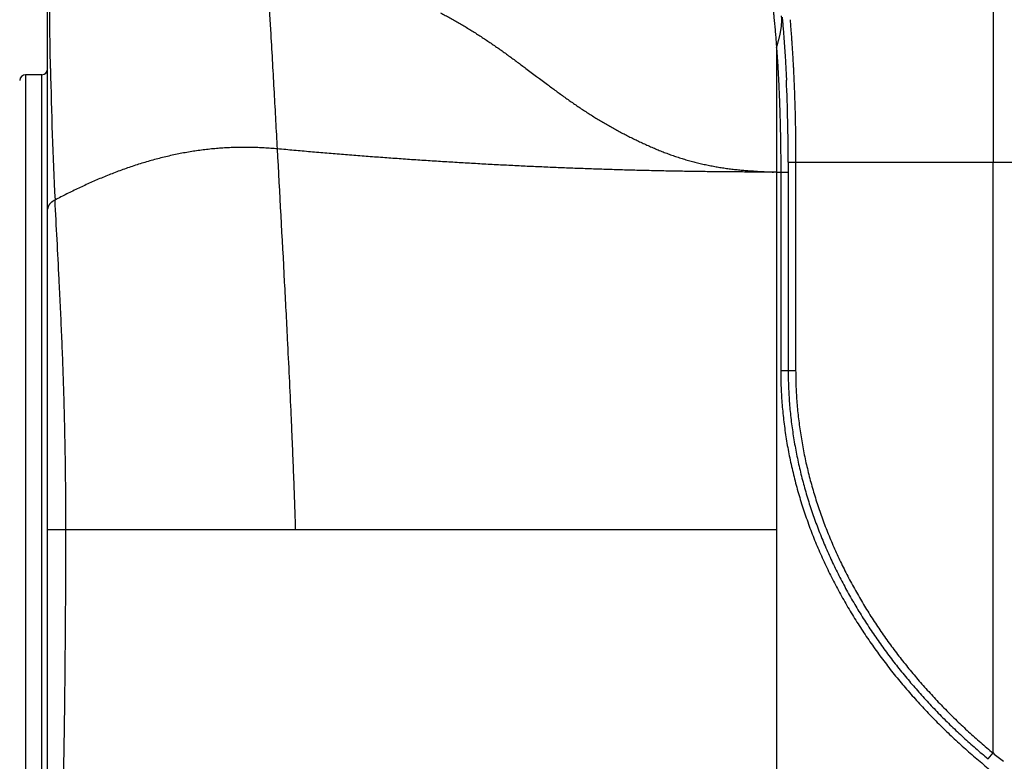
# Model space of a CAD drawing. Header units: millimetres. Extents: x 0 to 1300, y 0 to 891.
# Tile 81 of 127: x 353 to 378, y 437 to 456. Entities that reach past the tile are written whole.
import ezdxf

# ---------------------------------------------------------------- set-up
doc = ezdxf.new("R2010")
doc.units = ezdxf.units.MM
doc.header["$LTSCALE"] = 0.545669
doc.linetypes.add('CENTER', pattern=[50.8, 31.75, -6.35, 6.35, -6.35])
doc.layers.add('NoLayerName_001', color=7, linetype='Continuous')
doc.styles.get("Standard").update_dxf_attribs({"font": 'txt', "bigfont": 'extfont2'})
doc.dimstyles.get("Standard").update_dxf_attribs({"dimtxt": 2.5, "dimasz": 2.5, "dimexe": 1, "dimexo": 1, "dimtad": 1, "dimdec": 3, "dimzin": 0, "dimdsep": 46, "dimtxsty": 'Standard', "dimcen": 2.5, "dimadec": 3, "dimazin": 0, "dimtfac": 0.75, "dimtdec": 3, "dimtmove": 0, "dimatfit": 3, "dimfxl": 1, "dimarcsym": 0})

# ---------------------------------------------------------------- blocks, each defined once
blk = doc.blocks.new('_OPEN30')
at = {"color": 0, "linetype": 'ByBlock', "lineweight": -2}
for p, q in [((-1, 0.267949), (0, 0)), ((0, 0), (-1, -0.267949)), ((0, 0), (-1, 0))]:
    blk.add_line(p, q, dxfattribs=at)
blk = doc.blocks.new('*D30')
at = {"layer": 'Defpoints', "color": 0}
for p in [(337.5, 522.5), (510, 495), (337.5, 368.708)]:
    blk.add_point(p, dxfattribs=at)
at = {"layer": 'NoLayerName_001', "color": 0, "linetype": 'Continuous', "lineweight": 13}
for p, q in [((337.5, 519.5), (337.5, 365.708)), ((510, 492), (510, 365.708)), ((505.5, 368.708), (342, 368.708))]:
    blk.add_line(p, q, dxfattribs=at)
at = {"layer": 'NoLayerName_001', "color": 0, "lineweight": 13, "xscale": 4.5, "yscale": 4.5, "zscale": 4.5, "rotation": 180}
blk.add_blockref('_OPEN30', (337.5, 368.708), dxfattribs=at)
at = {"layer": 'NoLayerName_001', "color": 0, "lineweight": 13, "xscale": 4.5, "yscale": 4.5, "zscale": 4.5}
blk.add_blockref('_OPEN30', (510, 368.708), dxfattribs=at)
at = {"layer": 'NoLayerName_001', "color": 0, "lineweight": 13, "insert": (423.75, 378.003), "char_height": 10.5, "attachment_point": 5}
blk.add_mtext('\\W0.8000;１７３', dxfattribs=at)

msp = doc.modelspace()

# ---------------------------------------------------------------- linework, layer by layer
at = {"layer": 'NoLayerName_001', "color": 2, "linetype": 'CENTER', "lineweight": 13}
msp.add_line((378, 483.0407), (378, 420.4645), dxfattribs=at)
at = {"layer": 'NoLayerName_001', "color": 60, "linetype": 'Continuous', "lineweight": 25}
for p, q in [((378.0005, 458.35), (378.0005, 452.35)), ((354.2005, 430.3112), (354.2005, 456.2148)), ((372.5505, 455.2326), (372.5505, 452.1)), ((353.6466, 454.55), (353.6466, 431.65)), ((354.0505, 454.55), (353.6466, 454.55)), ((354.0505, 431.65), (354.0505, 454.55)), ((372.8438, 452.35), (384.8829, 452.35)), ((372.8438, 452.35), (372.8438, 447.1019)), ((373.0318, 452.35), (373.0318, 447.1019)), ((378.0005, 437.4737), (378.0005, 452.35)), ((372.5505, 452.1), (372.8561, 452.1)), ((372.5505, 452.1), (372.5505, 443.1)), ((372.6561, 452.1), (372.6561, 447.1015)), ((372.6561, 447.1015), (373.0318, 447.1019)), ((354.2005, 443.1), (360.444, 443.1)), ((360.444, 443.1), (372.5505, 443.1)), ((372.5506, 443.1), (372.5506, 431.1)), ((377.8767, 437.3239), (378.0005, 437.4737))]:
    msp.add_line(p, q, dxfattribs=at)
for centre, radius, start, end in [((354.0505, 454.7), 0.15, 270, 0), ((463.6928, 456.8404), 109.4415, 181.117443, 182.851581), ((353.6466, 454.4), 0.15, 90, 178.5), ((327.3891, 452.392), 45.4548, 359.94703, 2.55086), ((390.7668, 453.1441), 20.2124, 230.83097, 231.78176)]:
    msp.add_arc(centre, radius, start, end, dxfattribs=at)
for points, knots in [([(359.9868, 452.6839), (359.9608, 453.1567), (359.9084, 454.1198), (359.7794, 456.396), (359.6546, 458.4089), (359.572, 459.9499), (359.5576, 460.195), (359.5545, 460.2475), (359.5518, 460.2825), (359.5505, 460.3)], [0, 0, 0, 0, 1.4204983, 2.8936076, 6.839435, 7.4707675, 7.5233784, 7.5759882, 7.6285913, 7.6285913, 7.6285913, 7.6285913]), ([(372.4082, 456.6416), (372.4099, 456.6286), (372.4135, 456.6025), (372.4187, 456.5634), (372.4238, 456.5242), (372.4288, 456.4851), (372.4338, 456.4459), (372.4386, 456.4068), (372.4433, 456.3676), (372.448, 456.3284), (372.4526, 456.2892), (372.457, 456.25), (372.4614, 456.2108), (372.4658, 456.1715), (372.47, 456.1323), (372.4742, 456.0931), (372.4783, 456.0538), (372.4837, 456.0015), (372.4902, 455.936), (372.4978, 455.8574), (372.5052, 455.7788), (372.5122, 455.7002), (372.5191, 455.6216), (372.5257, 455.543), (372.5322, 455.4643), (372.5384, 455.3856), (372.5444, 455.3069), (372.5482, 455.2544), (372.5502, 455.2282)], [0, 0, 0, 0, 0.0394666, 0.0789332, 0.1183997, 0.1578661, 0.1973324, 0.2367987, 0.2762651, 0.3157315, 0.355198, 0.3946646, 0.4341312, 0.4735978, 0.5130644, 0.5525309, 0.5919972, 0.6314634, 0.7103956, 0.7893277, 0.8682599, 0.9471921, 1.0261243, 1.1050564, 1.1839885, 1.2629204, 1.3418522, 1.4207836, 1.4207836, 1.4207836, 1.4207836]), ([(354.2721, 454.706), (354.2708, 454.7774), (354.268, 454.92), (354.2644, 455.1341), (354.2612, 455.3481), (354.2587, 455.5383), (354.2568, 455.7048), (354.2557, 455.8237), (354.2551, 455.9188), (354.2548, 455.9901), (354.2547, 456.0615), (354.2548, 456.1091), (354.2548, 456.1328)], [0, 0, 0, 0, 0.2140364, 0.4280726, 0.6421099, 0.8561496, 0.9988441, 1.1415376, 1.2128837, 1.2842293, 1.3555747, 1.4269201, 1.4269201, 1.4269201, 1.4269201]), ([(364.0904, 456.1092), (364.1303, 456.0882), (364.2103, 456.0467), (364.3291, 455.9821), (364.4473, 455.9163), (364.5646, 455.849), (364.6811, 455.7804), (364.7968, 455.7104), (364.9118, 455.6392), (365.0261, 455.5668), (365.1395, 455.4933), (365.2523, 455.4186), (365.3643, 455.343), (365.4757, 455.2664), (365.5864, 455.1889), (365.6966, 455.1106), (365.8062, 455.0315), (365.9154, 454.9518), (366.0243, 454.8717), (366.1328, 454.7911), (366.3856, 454.6024), (366.6372, 454.4123), (366.8904, 454.2242), (366.9992, 454.144), (367.1084, 454.0642), (367.218, 453.9851), (367.3281, 453.9067), (367.4389, 453.8292), (367.5504, 453.7527), (367.6626, 453.6773), (367.7756, 453.6031), (367.8894, 453.5302), (368.0042, 453.4587), (368.1198, 453.3887), (368.2363, 453.3201), (368.3536, 453.2529), (368.4717, 453.1872), (368.5906, 453.1228), (368.7102, 453.0598), (368.8305, 452.998), (368.9113, 452.9581), (368.9516, 452.938)], [0, 0, 0, 0, 0.1351824, 0.2703835, 0.4056027, 0.5408378, 0.6760844, 0.8113366, 0.9465865, 1.0818247, 1.2170407, 1.3522336, 1.487412, 1.6225835, 1.7577534, 1.8929256, 2.0281023, 2.1632829, 2.2984647, 2.433644, 2.5688212, 3.2446916, 3.3798644, 3.5150395, 3.6502179, 3.7853969, 3.9205755, 4.0557557, 4.1909418, 4.3261312, 4.4613191, 4.5965042, 4.7316889, 4.8668763, 5.0020667, 5.1372587, 5.2724496, 5.4076366, 5.5428217, 5.6780081, 5.8131988, 5.8131988, 5.8131988, 5.8131988]), ([(372.5502, 455.2282), (372.5561, 455.2492), (372.5651, 455.2808), (372.5768, 455.323), (372.5856, 455.3547), (372.5942, 455.3864), (372.6027, 455.4181), (372.6109, 455.4499), (372.619, 455.4817), (372.6268, 455.5137), (372.6342, 455.5457), (372.6413, 455.5777), (372.648, 455.6099), (372.6542, 455.6422), (372.6599, 455.6745), (372.6651, 455.707), (372.6696, 455.7396), (372.6735, 455.7723), (372.6767, 455.8051), (372.6792, 455.8379), (372.6808, 455.8708), (372.6816, 455.9038), (372.6816, 455.9367), (372.6806, 455.9696), (372.6788, 456.0024), (372.6766, 456.0242), (372.6756, 456.0351)], [0, 0, 0, 0, 0.06567993, 0.09851908, 0.13135887, 0.16420056, 0.19704576, 0.2298966, 0.26275337, 0.29561259, 0.32847145, 0.36132857, 0.39418422, 0.42704053, 0.45990171, 0.49277424, 0.52566709, 0.55858976, 0.59153487, 0.62448716, 0.65743407, 0.69036606, 0.72327686, 0.75616372, 0.78902766, 0.8218737, 0.8218737, 0.8218737, 0.8218737]), ([(372.691, 456.003), (372.6934, 455.9766), (372.6985, 455.9237), (372.7056, 455.8445), (372.7125, 455.7652), (372.7192, 455.6859), (372.7256, 455.6066), (372.7319, 455.5272), (372.7379, 455.4479), (372.7437, 455.3685), (372.7493, 455.2891), (372.7547, 455.2097), (372.7599, 455.1303), (372.765, 455.0508), (372.7698, 454.9714), (372.7745, 454.8919), (372.7789, 454.8125), (372.7833, 454.733), (372.7874, 454.6535), (372.7914, 454.574), (372.7952, 454.4945), (372.7976, 454.4415), (372.7988, 454.415)], [0, 0, 0, 0, 0.0795839, 0.1591681, 0.2387526, 0.3183377, 0.3979233, 0.4775095, 0.5570962, 0.6366835, 0.7162714, 0.7958599, 0.8754488, 0.9550381, 1.0346276, 1.1142171, 1.1938066, 1.2733957, 1.3529841, 1.4325717, 1.512158, 1.5917428, 1.5917428, 1.5917428, 1.5917428]), ([(372.8895, 455.9374), (372.8913, 455.9161), (372.8951, 455.8735), (372.9005, 455.8096), (372.9058, 455.7457), (372.911, 455.6818), (372.916, 455.6179), (372.9209, 455.5539), (372.9256, 455.49), (372.9303, 455.426), (372.9348, 455.362), (372.9391, 455.2981), (372.9434, 455.2341), (372.9475, 455.1701), (372.9515, 455.1061), (372.9567, 455.0207), (372.9629, 454.914), (372.9699, 454.7859), (372.9765, 454.6578), (372.9827, 454.5297), (372.9885, 454.4016), (372.9939, 454.2734), (372.9989, 454.1453), (373.0035, 454.0171), (373.0078, 453.8889), (373.0117, 453.7607), (373.0152, 453.6325), (373.0184, 453.5043), (373.0212, 453.376), (373.0237, 453.2478), (373.0259, 453.1195), (373.0277, 452.9913), (373.0292, 452.863), (373.0304, 452.7348), (373.0312, 452.6065), (373.0317, 452.4783), (373.0317, 452.3928), (373.0318, 452.35)], [0, 0, 0, 0, 0.0641313, 0.1282626, 0.1923939, 0.2565251, 0.3206563, 0.3847875, 0.4489187, 0.5130498, 0.577181, 0.6413121, 0.7054431, 0.7695741, 0.8337051, 0.8978361, 1.0260983, 1.1543608, 1.2826237, 1.4108871, 1.5391509, 1.6674149, 1.795679, 1.9239429, 2.0522064, 2.1804695, 2.3087324, 2.4369953, 2.5652584, 2.6935215, 2.8217849, 2.9500483, 3.0783118, 3.2065751, 3.334838, 3.4631005, 3.5913623, 3.5913623, 3.5913623, 3.5913623]), ([(372.5507, 455.2302), (372.5543, 455.1782), (372.5619, 455.074), (372.5721, 454.9177), (372.5817, 454.7614), (372.5907, 454.605), (372.5989, 454.4486), (372.6066, 454.2921), (372.6136, 454.1356), (372.6201, 453.9791), (372.6259, 453.8226), (372.6313, 453.6661), (372.636, 453.5095), (372.6403, 453.3529), (372.6441, 453.1963), (372.6473, 453.0397), (372.65, 452.8831), (372.6523, 452.7265), (372.654, 452.5699), (372.6552, 452.4133), (372.656, 452.2566), (372.656, 452.1522), (372.6561, 452.1)], [0, 0, 0, 0, 0.1566257, 0.3132533, 0.4698835, 0.6265165, 0.7831524, 0.9397909, 1.0964314, 1.2530732, 1.4097154, 1.5663565, 1.7229956, 1.8796327, 2.0362679, 2.1929016, 2.3495338, 2.5061646, 2.6627942, 2.8194225, 2.9760495, 3.1326753, 3.1326753, 3.1326753, 3.1326753]), ([(368.9516, 452.938), (368.9922, 452.9184), (369.0732, 452.8788), (369.1956, 452.8215), (369.3187, 452.7656), (369.4426, 452.7115), (369.5673, 452.6593), (369.6929, 452.6091), (369.8193, 452.5611), (369.9466, 452.5154), (370.0747, 452.4722), (370.2037, 452.4316), (370.3336, 452.3936), (370.4642, 452.3581), (370.5955, 452.3253), (370.7274, 452.295), (370.8599, 452.2672), (370.9929, 452.2419), (371.1263, 452.2191), (371.2601, 452.1988), (371.3942, 452.1809), (371.5285, 452.1653), (371.6631, 452.1518), (371.7978, 452.14), (371.9326, 452.1298), (372.0676, 452.1209), (372.2026, 452.1132), (372.3376, 452.1064), (372.4277, 452.1024), (372.4727, 452.1004)], [0, 0, 0, 0, 0.1351973, 0.270397, 0.4055923, 0.5407821, 0.6759718, 0.811168, 0.9463689, 1.081577, 1.2168019, 1.352059, 1.487354, 1.6226822, 1.7580365, 1.8934076, 2.028784, 2.1641523, 2.2994972, 2.4348016, 2.5700527, 2.7052712, 2.8404823, 2.9757006, 3.110932, 3.246174, 3.3814177, 3.5166482, 3.6518461, 3.6518461, 3.6518461, 3.6518461]), ([(359.9868, 452.6839), (359.9315, 452.6885), (359.8209, 452.6986), (359.6546, 452.7091), (359.4882, 452.717), (359.3216, 452.7217), (359.155, 452.7233), (358.9884, 452.7218), (358.8218, 452.717), (358.6554, 452.7089), (358.4891, 452.6974), (358.3231, 452.6824), (358.1574, 452.664), (357.9921, 452.6423), (357.8272, 452.6173), (357.6628, 452.5891), (357.499, 452.5579), (357.3357, 452.5236), (357.1731, 452.4863), (357.0112, 452.4461), (356.8501, 452.4032), (356.6897, 452.3575), (356.5302, 452.3091), (356.3715, 452.2581), (356.2136, 452.2047), (356.0566, 452.1488), (355.9004, 452.0905), (355.7451, 452.03), (355.5907, 451.9673), (355.4372, 451.9024), (355.2845, 451.8356), (355.1327, 451.7667), (354.9818, 451.696), (354.8318, 451.6235), (354.6826, 451.5492), (354.5342, 451.4735), (354.436, 451.4216), (354.3869, 451.3958)], [0, 0, 0, 0, 0.1665804, 0.3331869, 0.4998089, 0.6664367, 0.8330617, 0.9996796, 1.1662924, 1.3329069, 1.4995351, 1.6661916, 1.8328843, 1.9996152, 2.1663821, 2.3331792, 2.4999967, 2.6668213, 2.8336363, 3.0004219, 3.1671645, 3.3338755, 3.5005679, 3.6672511, 3.8339312, 4.0006111, 4.1672907, 4.3339666, 4.500633, 4.6672897, 4.8339422, 5.0005934, 5.1672429, 5.3338878, 5.5005219, 5.6671369, 5.8337216, 5.8337216, 5.8337216, 5.8337216]), ([(372.4728, 452.1), (372.3339, 452.1003), (372.056, 452.1005), (371.6392, 452.1027), (371.2224, 452.1059), (370.8056, 452.1104), (370.3889, 452.1161), (369.9721, 452.1232), (369.5554, 452.1316), (369.1387, 452.1413), (368.7221, 452.1525), (368.3054, 452.1649), (367.8889, 452.1788), (367.4723, 452.1939), (367.0559, 452.2104), (366.6394, 452.2282), (366.2231, 452.2473), (365.8068, 452.2676), (365.3905, 452.2893), (364.9744, 452.3122), (364.5583, 452.3363), (364.1422, 452.3617), (363.7263, 452.3883), (363.3104, 452.4162), (362.8946, 452.4453), (362.4789, 452.4755), (362.0633, 452.5071), (361.6478, 452.5398), (361.2324, 452.5738), (360.8171, 452.6092), (360.4019, 452.6457), (360.1252, 452.6713), (359.9868, 452.6839)], [0, 0, 0, 0, 0.4167955, 0.8335956, 1.2503988, 1.6672039, 2.0840098, 2.5008157, 2.9176212, 3.3344258, 3.7512295, 4.1680326, 4.5848354, 5.0016381, 5.4184406, 5.8352428, 6.2520444, 6.6688453, 7.0856453, 7.502445, 7.9192449, 8.3360454, 8.7528468, 9.1696492, 9.5864529, 10.0032577, 10.4200624, 10.8368663, 11.2536685, 11.6704685, 12.0872657, 12.50406, 12.50406, 12.50406, 12.50406]), ([(360.444, 443.1), (360.4388, 443.2598), (360.4288, 443.5795), (360.4119, 444.059), (360.3939, 444.5384), (360.3748, 445.0177), (360.3546, 445.4971), (360.3265, 446.1361), (360.2892, 446.9349), (360.234, 448.0529), (360.1348, 449.9694), (360.047, 451.5661), (359.9868, 452.6839)], [0, 0, 0, 0, 0.4797463, 0.9594924, 1.4392404, 1.9189914, 2.3987459, 2.8785038, 3.8380269, 4.7975503, 6.2368099, 9.5950289, 9.5950289, 9.5950289, 9.5950289]), ([(372.5505, 452.1), (372.5492, 452.1), (372.5466, 452.1), (372.5427, 452.0999), (372.5388, 452.0998), (372.5337, 452.0996), (372.5285, 452.0994), (372.5233, 452.0993), (372.5194, 452.0991), (372.5155, 452.0991), (372.5117, 452.0991), (372.5078, 452.0991), (372.5039, 452.0992), (372.5, 452.0993), (372.4948, 452.0995), (372.4896, 452.0997), (372.4845, 452.0999), (372.4806, 452.1), (372.4767, 452.1001), (372.4741, 452.1001), (372.4728, 452.1001)], [0, 0, 0, 0, 0.003886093, 0.00777251, 0.011659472, 0.015546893, 0.023321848, 0.027208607, 0.03109449, 0.034979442, 0.038863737, 0.042748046, 0.046633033, 0.05051896, 0.054405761, 0.062180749, 0.066068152, 0.069955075, 0.073841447, 0.077727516, 0.077727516, 0.077727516, 0.077727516]), ([(354.3869, 451.3958), (354.3837, 451.3942), (354.3775, 451.3912), (354.3682, 451.3864), (354.359, 451.3814), (354.35, 451.3763), (354.341, 451.3709), (354.3322, 451.3653), (354.3235, 451.3595), (354.315, 451.3535), (354.3066, 451.3473), (354.2984, 451.3409), (354.2903, 451.3342), (354.2825, 451.3273), (354.2748, 451.3202), (354.2674, 451.3128), (354.2603, 451.3052), (354.2534, 451.2973), (354.2468, 451.2892), (354.2406, 451.2808), (354.2347, 451.2722), (354.2291, 451.2633), (354.224, 451.2542), (354.2193, 451.2449), (354.215, 451.2353), (354.2113, 451.2255), (354.208, 451.2156), (354.2053, 451.2054), (354.2032, 451.1951), (354.2017, 451.1848), (354.2007, 451.1744), (354.2006, 451.1674), (354.2005, 451.1639)], [0, 0, 0, 0, 0.01042025, 0.02084665, 0.03127719, 0.04171041, 0.05214532, 0.0625815, 0.07301911, 0.08345892, 0.09390231, 0.10434932, 0.11479674, 0.12524207, 0.13568418, 0.14612338, 0.15656157, 0.16700227, 0.17745064, 0.18790723, 0.19836634, 0.20882429, 0.21928017, 0.22973617, 0.24019784, 0.25067396, 0.26116523, 0.27166041, 0.28214894, 0.29262221, 0.3030741, 0.31350146, 0.31350146, 0.31350146, 0.31350146]), ([(354.6607, 443.1), (354.6606, 443.2107), (354.6605, 443.4321), (354.6589, 443.7641), (354.6566, 444.0962), (354.6532, 444.4282), (354.6489, 444.7603), (354.6436, 445.0923), (354.6373, 445.4243), (354.6301, 445.7563), (354.6219, 446.0883), (354.6127, 446.4202), (354.6026, 446.7521), (354.5915, 447.084), (354.5794, 447.4159), (354.5663, 447.7477), (354.5523, 448.0794), (354.5376, 448.4111), (354.5169, 448.8534), (354.4676, 449.8483), (354.421, 450.7325), (354.3869, 451.3958)], [0, 0, 0, 0, 0.3320511, 0.664109, 0.9961727, 1.3282411, 1.6603129, 1.9923871, 2.3244626, 2.6565383, 2.9886131, 3.320686, 3.6527559, 3.9848218, 4.3168827, 4.6489378, 4.9809887, 5.3130376, 5.6450856, 6.3091816, 8.3014659, 8.3014659, 8.3014659, 8.3014659]), ([(372.6561, 447.1015), (372.6568, 447.0295), (372.6572, 446.8853), (372.664, 446.6693), (372.6746, 446.4533), (372.6898, 446.2377), (372.7095, 446.0224), (372.7335, 445.8076), (372.7618, 445.5933), (372.7943, 445.3796), (372.8308, 445.1665), (372.8714, 444.9542), (372.9159, 444.7426), (372.9642, 444.5319), (373.0164, 444.3222), (373.0725, 444.1134), (373.1325, 443.9057), (373.1964, 443.6991), (373.2641, 443.4936), (373.3354, 443.2895), (373.4105, 443.0866), (373.4891, 442.8851), (373.5713, 442.6851), (373.6569, 442.4865), (373.746, 442.2894), (373.8384, 442.0939), (373.9341, 441.9), (374.0329, 441.7077), (374.1349, 441.517), (374.2399, 441.3279), (374.3479, 441.1406), (374.4589, 440.955), (374.5728, 440.7712), (374.6895, 440.5892), (374.8091, 440.409), (374.9314, 440.2307), (375.0565, 440.0544), (375.1842, 439.8799), (375.3146, 439.7075), (375.4473, 439.5368), (375.5381, 439.425), (375.5833, 439.3688)], [0, 0, 0, 0, 0.2161392, 0.4323051, 0.6484782, 0.8646452, 1.0808064, 1.2969667, 1.5131264, 1.7292838, 1.9454409, 2.1615964, 2.3777453, 2.5938913, 2.8100459, 3.0262226, 3.2424308, 3.4586687, 3.6749311, 3.8912105, 4.1074976, 4.323781, 4.5400478, 4.7562941, 4.9725291, 5.1887604, 5.4049929, 5.621229, 5.8374687, 6.0537096, 6.2699495, 6.4861871, 6.7024202, 6.9186458, 7.13486, 7.3510583, 7.567236, 7.7834007, 7.9995676, 8.2157503, 8.431961, 8.431961, 8.431961, 8.431961]), ([(372.8438, 447.1019), (372.8445, 447.0331), (372.8449, 446.8955), (372.8511, 446.6891), (372.8609, 446.4829), (372.875, 446.2769), (372.8932, 446.0713), (372.9155, 445.866), (372.9417, 445.6613), (372.9717, 445.457), (373.0055, 445.2533), (373.043, 445.0503), (373.0841, 444.848), (373.1289, 444.6465), (373.1773, 444.4458), (373.2294, 444.246), (373.2851, 444.0472), (373.3444, 443.8494), (373.4072, 443.6526), (373.4734, 443.457), (373.5431, 443.2625), (373.6162, 443.0693), (373.6925, 442.8774), (373.7721, 442.6868), (373.8549, 442.4976), (373.9408, 442.3098), (374.0298, 442.1235), (374.1218, 441.9386), (374.2167, 441.7551), (374.3145, 441.5732), (374.415, 441.3929), (374.5184, 441.2141), (374.6245, 441.0369), (374.7333, 440.8614), (374.8448, 440.6876), (374.9589, 440.5155), (375.0755, 440.3451), (375.1947, 440.1765), (375.3164, 440.0097), (375.4402, 439.8445), (375.5251, 439.7362), (375.5673, 439.6818)], [0, 0, 0, 0, 0.2064195, 0.4128629, 0.6193119, 0.8257548, 1.0321928, 1.238631, 1.4450696, 1.6515064, 1.8579419, 2.0643747, 2.2708015, 2.4772267, 2.6836608, 2.8901152, 3.0965979, 3.3031068, 3.5096374, 3.716183, 3.9227353, 4.1292844, 4.3358189, 4.5423355, 4.7488421, 4.9553455, 5.1618499, 5.3683576, 5.5748684, 5.7813804, 5.9878915, 6.1944005, 6.4009056, 6.607404, 6.813892, 7.0203654, 7.2268201, 7.4332627, 7.6397071, 7.846166, 8.0526504, 8.0526504, 8.0526504, 8.0526504]), ([(373.0318, 447.1019), (373.0324, 447.0342), (373.0328, 446.8986), (373.039, 446.6952), (373.0487, 446.4921), (373.0627, 446.2891), (373.0807, 446.0865), (373.1027, 445.8843), (373.1286, 445.6825), (373.1583, 445.4813), (373.1918, 445.2807), (373.2289, 445.0807), (373.2696, 444.8814), (373.314, 444.6829), (373.3619, 444.4852), (373.4134, 444.2884), (373.4685, 444.0926), (373.5271, 443.8977), (373.5892, 443.704), (373.6548, 443.5113), (373.7237, 443.3198), (373.7959, 443.1295), (373.8714, 442.9405), (373.95, 442.7529), (374.0319, 442.5666), (374.1168, 442.3817), (374.2047, 442.1982), (374.2956, 442.0161), (374.3893, 441.8356), (374.4859, 441.6565), (374.5853, 441.4789), (374.6874, 441.3029), (374.7922, 441.1285), (374.8996, 440.9557), (375.0097, 440.7846), (375.1223, 440.6152), (375.2374, 440.4475), (375.3551, 440.2815), (375.4752, 440.1174), (375.5974, 439.9548), (375.6812, 439.8481), (375.7228, 439.7946)], [0, 0, 0, 0, 0.2033769, 0.4067775, 0.6101835, 0.8135833, 1.0169784, 1.2203739, 1.4237699, 1.627164, 1.8305566, 2.0339465, 2.2373305, 2.4407129, 2.6441042, 2.8475155, 3.0509545, 3.2544196, 3.4579062, 3.6614078, 3.8649161, 4.0684213, 4.2719119, 4.4753846, 4.6788473, 4.8823066, 5.085767, 5.2892305, 5.4926972, 5.6961648, 5.8996316, 6.1030964, 6.3065573, 6.5100115, 6.7134557, 6.9168854, 7.1202967, 7.323696, 7.5270972, 7.7305125, 7.933953, 7.933953, 7.933953, 7.933953]), ([(354.4514, 433.1841), (354.4569, 433.2665), (354.4682, 433.4315), (354.4836, 433.679), (354.4981, 433.9266), (354.5116, 434.1742), (354.524, 434.4219), (354.5354, 434.6696), (354.5459, 434.9174), (354.5555, 435.1652), (354.5643, 435.4131), (354.5724, 435.6609), (354.5798, 435.9088), (354.5865, 436.1567), (354.5927, 436.4046), (354.6004, 436.7352), (354.6088, 437.1484), (354.6174, 437.6443), (354.6249, 438.1403), (354.6326, 438.7189), (354.6409, 439.4628), (354.6489, 440.3721), (354.6553, 441.2814), (354.6592, 442.108), (354.6606, 442.6867), (354.6607, 443.0173), (354.6607, 443.1)], [0, 0, 0, 0, 0.2479948, 0.4959914, 0.7439885, 0.9919851, 1.2399811, 1.4879772, 1.7359737, 1.9839703, 2.2319662, 2.4799612, 2.7279561, 2.9759513, 3.2239463, 3.4719409, 3.9679291, 4.4639174, 4.9599049, 5.4558923, 6.1998747, 7.1918548, 8.1838348, 8.9278174, 9.671798, 9.9197916, 9.9197916, 9.9197916, 9.9197916]), ([(375.7228, 439.7946), (375.7652, 439.7416), (375.8494, 439.6352), (375.9789, 439.4783), (376.1105, 439.3229), (376.2442, 439.1693), (376.38, 439.0176), (376.5179, 438.8677), (376.6579, 438.7196), (376.7997, 438.5734), (376.9436, 438.4291), (377.0893, 438.2868), (377.2368, 438.1463), (377.3861, 438.0078), (377.5371, 437.8712), (377.6899, 437.7366), (377.8441, 437.6039), (377.9485, 437.5173), (378.0005, 437.4737)], [0, 0, 0, 0, 0.203475, 0.4069926, 0.6105586, 0.8141711, 1.0178235, 1.2215083, 1.425217, 1.6289402, 1.8326679, 2.0363889, 2.2400915, 2.4437631, 2.6473904, 2.8509595, 3.0544558, 3.2578642, 3.2578642, 3.2578642, 3.2578642]), ([(375.5673, 439.6818), (375.6102, 439.6279), (375.6955, 439.5199), (375.8268, 439.3604), (375.9601, 439.2025), (376.0957, 439.0465), (376.2334, 438.8924), (376.3732, 438.7401), (376.515, 438.5896), (376.6589, 438.4411), (376.8047, 438.2945), (376.9525, 438.1499), (377.1021, 438.0071), (377.2535, 437.8664), (377.4067, 437.7277), (377.5616, 437.591), (377.718, 437.4561), (377.8239, 437.3681), (377.8767, 437.3239)], [0, 0, 0, 0, 0.2065197, 0.4130829, 0.6196957, 0.826356, 1.0330571, 1.2397913, 1.44655, 1.6533234, 1.8601014, 2.0668724, 2.2736246, 2.4803452, 2.6870205, 2.8936364, 3.100178, 3.30663, 3.30663, 3.30663, 3.30663]), ([(375.5833, 439.3688), (375.6293, 439.3133), (375.7206, 439.2017), (375.8612, 439.0373), (376.0038, 438.8746), (376.1488, 438.714), (376.2961, 438.5554), (376.4456, 438.3988), (376.5972, 438.2442), (376.7509, 438.0917), (376.9067, 437.9413), (377.0645, 437.7931), (377.2242, 437.6469), (377.3858, 437.5029), (377.5493, 437.3611), (377.7146, 437.2215), (377.8814, 437.0838), (377.9943, 436.9942), (378.0505, 436.9491)], [0, 0, 0, 0, 0.216249, 0.432545, 0.6488944, 0.865295, 1.0817398, 1.2982205, 1.5147278, 1.7312515, 1.9477801, 2.1643015, 2.3808027, 2.5972695, 2.8136873, 3.0300406, 3.2463129, 3.4624875, 3.4624875, 3.4624875, 3.4624875])]:
    msp.add_open_spline(points, degree=3, knots=knots, dxfattribs=at)

# ---------------------------------------------------------------- dimensions: what is measured, and where the dimension line sits
at = {"layer": 'NoLayerName_001', "color": 3, "linetype": 'Continuous', "lineweight": 13}
dim = msp.add_linear_dim(base=(337.5, 368.7081), p1=(510, 495), p2=(337.5, 522.5), angle=180, text='\\W0.8000;１７３', dimstyle='Standard', override={"dimtxt": 10.5, "dimasz": 4.5, "dimexe": 3, "dimexo": 3, "dimgap": 3, "dimzin": 8, "dimblk": 'OPEN30', "dimclrd": 0, "dimclre": 0, "dimclrt": 0, "dimtp": 0, "dimtm": 0, "dimlwd": 13, "dimlwe": 13}, dxfattribs=at)
dim.commit()
dim.dimension.update_dxf_attribs({"geometry": '*D30', "text_midpoint": (423.75, 368.7081), "dimtype": 160})

doc.saveas('drawing.dxf')
